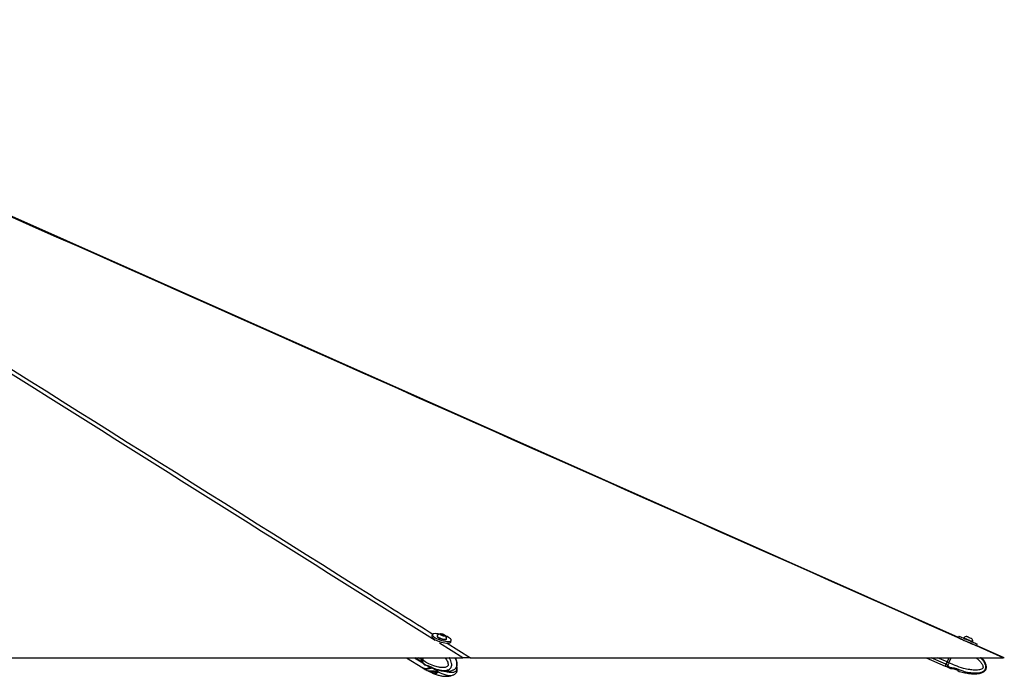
# Paper-space layout '3.5M DUO In Ground Anchor' of a CAD drawing. Header units: millimetres. Extents: x 20 to 26059, y 28 to 17638.
# Tile 70 of 70: x 24179 to 26059, y 6734 to 7988. Entities that reach past the tile are written whole.
import ezdxf

# ---------------------------------------------------------------- set-up
doc = ezdxf.new("R2010")
doc.units = ezdxf.units.MM

psp = doc.layouts.new('3.5M DUO In Ground Anchor')

# ---------------------------------------------------------------- linework, layer by layer
at = {"color": 7, "linetype": 'Continuous', "lineweight": 25, "ltscale": 2}
for p, q in [((24967.38, 6813.18), (24966.39, 6809.98)), ((24976.48, 6811.11), (24976.26, 6810.42)), ((24983.83, 6813.89), (24986.45, 6813.78)), ((24984.28, 6812.75), (24983.83, 6813.89)), ((24987.35, 6811.49), (24984.28, 6812.75)), ((24985.92, 6812.08), (24986.45, 6813.78)), ((24986.45, 6813.78), (24989.52, 6812.52)), ((24989.98, 6811.37), (24987.35, 6811.49)), ((24989.18, 6811.41), (24989.52, 6812.52)), ((24989.52, 6812.52), (24989.98, 6811.37)), ((24994.41, 6804.78), (24994.62, 6805.47)), ((25972.94, 6810.41), (25971.53, 6807.21)), ((25981.76, 6807.36), (25981.47, 6806.69)), ((25996.7, 6805.97), (25996.71, 6805.96)), ((24973, 6803.3), (24972.88, 6802.91)), ((24993.04, 6797.03), (24993.05, 6797.06)), ((25002.29, 6798.81), (25003.29, 6802.01)), ((25998.86, 6799.04), (25999.15, 6799.71)), ((25999.12, 6799.72), (25999.15, 6799.71)), ((26005.95, 6792.06), (26007.36, 6795.27)), ((26059.33, 6769.1), (26006.23, 6792.7)), ((22570.12, 6769.07), (25025.24, 6769.07)), ((24918.2, 6769.07), (24949.06, 6749.8)), ((24933.19, 6769.07), (24949.12, 6759.18)), ((24947.3, 6769.07), (24946.29, 6765.85)), ((24947.56, 6769.07), (24946.53, 6765.78)), ((24948.89, 6764.25), (24950.38, 6769.07)), ((25040.26, 6769.07), (26057.21, 6769.07)), ((25909.99, 6769.07), (25946.38, 6753.05)), ((25953.42, 6769.07), (25949.94, 6761.16)), ((25953.42, 6769.07), (25949.94, 6761.15)), ((25953.6, 6759.55), (25957.79, 6769.07)), ((24948.88, 6764.24), (24946.68, 6765.61)), ((24947.1, 6761.09), (24949.18, 6759.8)), ((24948.89, 6764.25), (24948.88, 6764.24)), ((24949.18, 6759.8), (24949.31, 6759.72)), ((24949.45, 6749.56), (24951.65, 6748.18)), ((24949.5, 6758.94), (24951.7, 6757.58)), ((24951.7, 6757.58), (24952.01, 6757.4)), ((24960.18, 6752.82), (24964.22, 6750.9)), ((24966.89, 6749.62), (24967.79, 6749.32)), ((25946.93, 6752.81), (25950.04, 6751.44)), ((25948.5, 6756.4), (25951.45, 6755.11)), ((25950.04, 6751.44), (25956.58, 6748.84)), ((25953.6, 6759.54), (25950.49, 6760.91)), ((25951.45, 6755.11), (25951.61, 6755.02)), ((25953.6, 6759.55), (25953.6, 6759.54)), ((24951.97, 6747.99), (24951.65, 6748.18)), ((24951.65, 6748.18), (24951.98, 6747.99)), ((24960.76, 6743.93), (24959.35, 6743.76)), ((24960.18, 6743.36), (24964.22, 6741.42)), ((24962.88, 6743.93), (24968.83, 6743.78)), ((24964.76, 6743.88), (24966.15, 6743.02)), ((24966.16, 6743.01), (24974.58, 6741.21)), ((24966.89, 6740.14), (24972.33, 6738.37)), ((24971.78, 6743.39), (24975.81, 6741.45)), ((24976.36, 6740.16), (24974.45, 6738.37)), ((24974.59, 6741.21), (24975.29, 6741.7)), ((24976.45, 6740.29), (24976.36, 6740.16)), ((25956.9, 6748.64), (25956.55, 6748.73)), ((25956.9, 6748.64), (25960.11, 6748.5)), ((25956.9, 6748.64), (25960.11, 6748.47)), ((25962.77, 6748.11), (25968.48, 6746.18)), ((25970.76, 6744.89), (25973.26, 6743.11)), ((25970.76, 6744.87), (25973.26, 6743.1)), ((25973.6, 6742.96), (25973.26, 6743.1))]:
    psp.add_line(p, q, dxfattribs=at)
at = {"color": 8, "linetype": 'Continuous', "lineweight": 25, "ltscale": 2}
for p, q in [((25025.24, 6769.07), (24980.67, 6797.1)), ((24995.86, 6796.98), (25040.26, 6769.07)), ((26057.21, 6769.07), (25994.52, 6796.94)), ((24946.71, 6761.34), (24934.25, 6769.07)), ((24946.29, 6765.85), (24941.11, 6769.07)), ((24946.68, 6765.61), (24947.76, 6769.07)), ((25947.96, 6756.64), (25919.73, 6769.07)), ((25949.94, 6761.16), (25931.96, 6769.07)), ((25950.49, 6760.91), (25954.08, 6769.07)), ((24960.34, 6743.88), (24960.18, 6743.36)), ((24964.22, 6741.42), (24964.95, 6743.77)), ((24967.68, 6742.69), (24966.89, 6740.14)), ((24972.33, 6738.37), (24973.3, 6741.48)), ((24975.46, 6741.61), (24974.45, 6738.37)), ((24976.36, 6740.16), (24976.53, 6740.72))]:
    psp.add_line(p, q, dxfattribs=at)
at = {"color": 7, "linetype": 'Continuous', "lineweight": 25, "ltscale": 2, "flags": 128}
for points in [[(25971.87, 6807.98), (24095.67, 7642.03), (23318.6, 7987.58)], [(24966.39, 6809.98), (24966.32, 6809.52), (24966.66, 6808.34), (24967.68, 6807.01), (24969.33, 6805.58), (24971.57, 6804.1), (24974.3, 6802.63)], [(24981.3, 6814.15), (24978.47, 6814.68), (24975.35, 6815.05), (24972.62, 6815.14), (24970.37, 6814.94), (24968.7, 6814.45), (24967.67, 6813.71), (24967.31, 6812.72), (24967.65, 6811.54), (24968.67, 6810.21), (24970.33, 6808.78), (24972.57, 6807.3), (24975.29, 6805.84)], [(24975.29, 6805.84), (24978.41, 6804.44), (24981.79, 6803.16), (24985.3, 6802.06), (24988.82, 6801.16), (24992.2, 6800.52), (24995.32, 6800.14), (24998.05, 6800.05), (25000.3, 6800.26), (25001.97, 6800.74), (25003, 6801.49), (25003.36, 6802.47), (25003.02, 6803.65), (25002, 6804.98), (25000.34, 6806.41), (24998.1, 6807.89), (24995.37, 6809.36), (24992.38, 6810.71)], [(24976.26, 6810.42), (24976.24, 6810.05), (24976.68, 6809.18), (24977.77, 6808.18), (24979.42, 6807.14), (24981.51, 6806.14), (24983.88, 6805.24), (24986.36, 6804.52), (24988.77, 6804.02), (24990.91, 6803.8)], [(24976.7, 6811.46), (24976.68, 6811.45), (24976.45, 6810.75), (24976.9, 6809.87), (24977.99, 6808.88), (24979.64, 6807.84), (24981.73, 6806.83), (24984.1, 6805.94), (24986.58, 6805.21), (24988.98, 6804.72), (24991.13, 6804.49)], [(24989.69, 6810.73), (24990.86, 6810.82), (24991.42, 6811.18), (24991.29, 6811.76), (24990.5, 6812.47), (24989.16, 6813.21), (24987.47, 6813.86), (24985.7, 6814.33), (24984.11, 6814.53), (24982.95, 6814.45), (24982.38, 6814.09), (24982.51, 6813.51), (24983.3, 6812.8), (24984.64, 6812.06), (24986.33, 6811.4), (24988.1, 6810.94), (24989.69, 6810.73)], [(24991.13, 6804.49), (24992.87, 6804.55), (24994.06, 6804.88), (24994.62, 6805.46), (24994.64, 6805.88)], [(25972.9, 6806.62), (25973.14, 6806.52), (25974.85, 6805.77), (25977.1, 6804.79), (25979.79, 6803.61), (25982.83, 6802.27), (25986.1, 6800.83), (25989.47, 6799.35), (25992.81, 6797.88)], [(25972.94, 6810.41), (25972.96, 6810.41), (25973.43, 6810.21), (25974.55, 6809.72), (25976.26, 6808.98), (25978.51, 6807.99), (25981.2, 6806.81), (25984.24, 6805.47), (25987.51, 6804.04), (25990.88, 6802.56), (25994.22, 6801.09)], [(25981.76, 6807.36), (25981.77, 6807.36), (25982.22, 6807.16), (25983.29, 6806.7), (25984.88, 6806), (25986.89, 6805.12), (25989.16, 6804.13), (25991.52, 6803.08), (25993.81, 6802.08), (25995.85, 6801.18), (25997.49, 6800.45), (25998.61, 6799.95), (25999.12, 6799.72)], [(25988.02, 6809.79), (25988.23, 6809.7), (25989.05, 6809.34), (25990.38, 6808.76), (25992.01, 6808.04), (25993.7, 6807.3), (25995.18, 6806.64), (25996.23, 6806.18), (25996.7, 6805.97)], [(24974.3, 6802.63), (24977.41, 6801.23), (24980.79, 6799.96), (24984.3, 6798.85), (24987.82, 6797.96), (24991.2, 6797.31), (24994.32, 6796.94), (24997.06, 6796.85), (24999.3, 6797.05), (25000.97, 6797.53), (25002.01, 6798.28), (25002.29, 6798.81)], [(24990.91, 6803.8), (24992.65, 6803.85), (24993.84, 6804.18), (24994.4, 6804.77), (24994.41, 6804.78)], [(25982.95, 6802.2), (25984.74, 6801.41), (25986.97, 6800.43), (25989.33, 6799.39), (25991.65, 6798.37), (25993.75, 6797.45), (25994.89, 6796.94)], [(25992.81, 6797.88), (25995.99, 6796.48), (25998.9, 6795.2), (26001.41, 6794.08), (26003.44, 6793.19), (26004.89, 6792.54)], [(25994.22, 6801.09), (25997.4, 6799.68), (26000.31, 6798.4), (26002.82, 6797.29), (26004.85, 6796.39), (26006.31, 6795.74), (26007.15, 6795.36), (26007.36, 6795.27)], [(24946.71, 6761.34), (24948.25, 6759.8), (24949.31, 6759.07)], [(24947.1, 6761.09), (24948.63, 6759.55), (24949.5, 6758.94)], [(24964.22, 6751.38), (24962.18, 6750.16), (24959.67, 6749.03), (24957.18, 6748.34), (24954.78, 6748.11), (24952.52, 6748.34), (24950.45, 6749.01), (24949.26, 6749.68)], [(25947.96, 6756.64), (25947.28, 6755.1), (25946.79, 6753.98), (25946.49, 6753.29), (25946.38, 6753.05), (25946.44, 6753.17)], [(25946.68, 6753.74), (25946.72, 6753.83), (25947.02, 6754.5), (25947.5, 6755.6), (25948.15, 6757.09)], [(25949.94, 6761.16), (25949.65, 6760.5), (25949.36, 6759.85), (25949.09, 6759.22), (25948.82, 6758.61), (25948.57, 6758.05), (25948.34, 6757.52), (25948.14, 6757.05), (25947.96, 6756.64)], [(25949.94, 6761.15), (25949.68, 6760.56), (25949.42, 6759.98), (25949.17, 6759.41), (25948.93, 6758.87), (25948.71, 6758.36), (25948.5, 6757.89), (25948.32, 6757.46), (25948.15, 6757.09)], [(25948.5, 6756.4), (25948.68, 6756.81), (25948.89, 6757.28), (25949.12, 6757.8), (25949.37, 6758.37), (25949.63, 6758.97), (25949.91, 6759.6), (25950.2, 6760.25), (25950.49, 6760.91)]]:
    psp.add_lwpolyline(points, dxfattribs=at)
at = {"color": 8, "linetype": 'Continuous', "lineweight": 25, "ltscale": 2, "flags": 128}
for points in [[(24946.53, 6765.78), (24946.53, 6765.78), (24946.54, 6765.74), (24946.57, 6765.7), (24946.62, 6765.65), (24946.68, 6765.61)], [(24949.31, 6759.72), (24950.84, 6758.18), (24951.7, 6757.58)], [(24966.18, 6749.85), (24964.37, 6748.78), (24961.86, 6747.66), (24959.37, 6746.97), (24956.98, 6746.74), (24954.72, 6746.96), (24952.66, 6747.64), (24951.97, 6747.99)], [(25948.5, 6756.4), (25947.83, 6754.86), (25947.34, 6753.73), (25947.03, 6753.04), (25946.93, 6752.81), (25946.93, 6752.81)], [(25951.61, 6755.02), (25950.94, 6753.49), (25950.45, 6752.36), (25950.15, 6751.67), (25950.04, 6751.44), (25950.04, 6751.44)]]:
    psp.add_lwpolyline(points, dxfattribs=at)
at = {"color": 7, "linetype": 'Continuous', "lineweight": 25, "ltscale": 4}
for centre, radius, start, end in [((24984.19, 6803.92), 10.63, 93.85383, 134.82812), ((24984.19, 6803.92), 10.63, 10.61817, 51.59245), ((25988.53, 6799.17), 10.63, 92.78541, 129.58306), ((25988.53, 6799.17), 10.63, 2.9064, 39.70404), ((24950.91, 6764), 4.97, 158.15063, 212.3714), ((24951.3, 6763.76), 4.97, 158.15634, 212.37169), ((24955.02, 6761.39), 13.03, 242.8089, 307.72695), ((25948.68, 6756.93), 0.554, 162.45525, 251.35225), ((25913.76, 6677.83), 90.84, 66.15155, 66.52967), ((24971.44, 6752.59), 9.41, 249.12614, 274.32459)]:
    psp.add_arc(centre, radius, start, end, dxfattribs=at)
at = {"color": 8, "linetype": 'Continuous', "lineweight": 25, "ltscale": 2}
for points, knots in [([(24972.86, 6802.01), (24700.92, 6973.01), (24137.71, 7327.16), (23509.32, 7722.26), (23153.51, 7946.57), (23088.48, 7987.57)], [0, 0, 0, 0, 0.4327966, 0.8963363, 1, 1, 1, 1]), ([(23101.7, 7987.57), (23187.95, 7933.37), (23439.94, 7775.03), (24022.77, 7408.67), (24558.73, 7071.77), (24929.12, 6838.93), (24968.48, 6814.19)], [0, 0, 0, 0, 0.1384837, 0.4045671, 0.9367365, 1, 1, 1, 1]), ([(25982.98, 6802.07), (25598.37, 6973.05), (24801.79, 7327.18), (23913.07, 7722.26), (23409.05, 7946.57), (23316.94, 7987.57)], [0, 0, 0, 0, 0.4327685, 0.8963311, 1, 1, 1, 1]), ([(24991.66, 6769.07), (24992.59, 6767.76), (24994.45, 6765.13), (24996.48, 6761.1), (24997.52, 6757.76), (24997.7, 6755.61), (24997.49, 6754.53), (24997.1, 6753.69), (24996.1, 6752.49), (24994.18, 6751.38), (24990.37, 6750.22), (24985.16, 6750.04), (24977.87, 6751.07), (24968.69, 6753.78), (24958.68, 6758.22), (24951.85, 6762.42), (24948.89, 6764.25)], [0, 0, 0, 0, 0.0627858, 0.1260984, 0.1680983, 0.1877365, 0.2008607, 0.2063681, 0.2228683, 0.2636222, 0.3041182, 0.4074643, 0.5074124, 0.6485574, 0.8476062, 1, 1, 1, 1]), ([(24949.31, 6759.72), (24949.31, 6759.72), (24949.31, 6755.38), (24961.33, 6755.03), (24969.45, 6748.39), (24979.7, 6745.84), (24987.6, 6744.58), (24993.54, 6744.8), (24998.28, 6746.22), (25001.13, 6747.98), (25002.84, 6750.21), (25003.81, 6752.33), (25004.37, 6754.89), (25004.16, 6758.83), (25002.75, 6763.45), (25001.06, 6767.02), (24999.81, 6768.82), (24999.63, 6769.07)], [0, 0, 0, 0, 0.0000013, 0.1369484, 0.3219727, 0.454789, 0.5510111, 0.6554736, 0.7007445, 0.7555166, 0.7875142, 0.8014205, 0.8346297, 0.8697288, 0.9237368, 0.9895033, 1, 1, 1, 1]), ([(25008.92, 6746.64), (25009.84, 6747.19), (25011.41, 6748.11), (25012.89, 6750.2), (25013.84, 6752.31), (25014.4, 6754.87), (25014.31, 6758.81), (25013.19, 6763.43), (25011.84, 6767.01), (25010.82, 6768.81), (25010.67, 6769.07)], [0, 0, 0, 0, 0.1579452, 0.2680074, 0.315851, 0.430082, 0.5508227, 0.7366045, 0.9628422, 1, 1, 1, 1]), ([(25951.61, 6755.02), (25951.61, 6755.02), (25951.61, 6750.68), (25967.19, 6750.31), (25977.78, 6743.66), (25991.18, 6741.08), (26001.56, 6739.81), (26009.44, 6740.02), (26015.77, 6741.43), (26019.65, 6743.19), (26022.01, 6745.41), (26023.37, 6747.53), (26024.16, 6750.09), (26023.94, 6754.02), (26022.2, 6758.69), (26018.93, 6763.59), (26015.98, 6767.15), (26014.1, 6768.8), (26013.79, 6769.07)], [0, 0, 0, 0, 0.00000117, 0.12816376, 0.30131355, 0.42560849, 0.51565452, 0.61341483, 0.65578137, 0.70703847, 0.73698212, 0.74999665, 0.78107396, 0.81392247, 0.86446216, 0.92600991, 0.98779689, 1, 1, 1, 1]), ([(26005.71, 6769.07), (26007.51, 6767.54), (26010.68, 6764.84), (26014.61, 6760.34), (26017.27, 6756.31), (26018.59, 6752.97), (26018.78, 6750.82), (26018.47, 6749.74), (26017.92, 6748.9), (26016.56, 6747.7), (26013.96, 6746.59), (26008.84, 6745.45), (26001.85, 6745.27), (25992.11, 6746.32), (25979.88, 6749.04), (25966.58, 6753.5), (25957.53, 6757.72), (25953.6, 6759.55)], [0, 0, 0, 0, 0.0764676, 0.1351447, 0.1935698, 0.2323259, 0.2504478, 0.2625596, 0.2676444, 0.2828686, 0.320475, 0.3578455, 0.4532146, 0.5454454, 0.6756924, 0.8593736, 1, 1, 1, 1]), ([(25012.84, 6749.88), (25013.05, 6749.11), (25013.4, 6747.81), (25013.45, 6746.01), (25013.23, 6744.94), (25012.85, 6744.1), (25011.92, 6742.9), (25010.17, 6741.8), (25006.72, 6740.66), (25002.06, 6740.51), (24996.37, 6741.36), (24992.74, 6742.68), (24990.93, 6743.33)], [0, 0, 0, 0, 0.0631321, 0.1051774, 0.1332796, 0.1450768, 0.1804037, 0.2676583, 0.3543635, 0.5756468, 0.7896446, 1, 1, 1, 1]), ([(24969.04, 6748.75), (24970.83, 6747.41), (24976.01, 6743.54), (24984.07, 6739.26), (24992.37, 6736.25), (24999.22, 6735.07), (25004.4, 6735.14), (25007.47, 6736.33), (25008.39, 6736.69)], [0, 0, 0, 0, 0.1477131, 0.4275864, 0.6284945, 0.7740394, 0.9320562, 1, 1, 1, 1])]:
    psp.add_open_spline(points, degree=3, knots=knots, dxfattribs=at)
at = {"color": 7, "linetype": 'Continuous', "lineweight": 25, "ltscale": 2}
for points, knots in [([(25008.98, 6746.55), (25009.63, 6746.94), (25010.78, 6747.63), (25012.22, 6748.99), (25013.41, 6750.51), (25014.26, 6752.32), (25014.77, 6754.38), (25014.92, 6756.66), (25014.72, 6759.09), (25014.18, 6761.49), (25013.29, 6764.36), (25012.32, 6766.93), (25011.43, 6768.59), (25011.17, 6769.07)], [0, 0, 0, 0, 0.0960909, 0.1696263, 0.2418467, 0.3172202, 0.3973916, 0.4819708, 0.5741253, 0.6716121, 0.7640761, 0.9314774, 1, 1, 1, 1]), ([(25040.26, 6769.07), (25039.21, 6769.07), (25037.79, 6769.07), (25034.71, 6769.07), (25031.74, 6769.07), (25028.32, 6769.07), (25026.07, 6769.07), (25025.24, 6769.07)], [0, 0, 0, 0, 0.32618295, 0.44477597, 0.66029937, 0.87594448, 1, 1, 1, 1]), ([(25973.59, 6742.97), (25973.7, 6742.93), (25977.17, 6741.83), (25983.7, 6740.43), (25992.65, 6738.92), (26000.24, 6738.34), (26006.47, 6738.44), (26011.46, 6739.05), (26015.34, 6740.02), (26018.57, 6741.31), (26021.22, 6742.95), (26023.23, 6744.99), (26024.55, 6747.24), (26025.37, 6750.21), (26025.19, 6753.45), (26024.27, 6756.77), (26022.84, 6759.98), (26020.56, 6763.66), (26018.22, 6766.78), (26016.52, 6768.55), (26016.02, 6769.07)], [0, 0, 0, 0, 0.0042579, 0.1386669, 0.2535904, 0.3494576, 0.4277049, 0.4905148, 0.5402469, 0.5792707, 0.6228732, 0.6575495, 0.6870546, 0.7214621, 0.7731645, 0.8084229, 0.8521589, 0.9063259, 0.9728177, 1, 1, 1, 1]), ([(26059.31, 6769.07), (26059.3, 6769.07), (26059.26, 6769.07), (26058.41, 6769.07), (26057.53, 6769.07), (26057.21, 6769.07)], [0, 0, 0, 0, 0.3207449, 0.7519461, 1, 1, 1, 1]), ([(24946.53, 6765.78), (24946.45, 6765.47), (24946.22, 6764.56), (24946.09, 6763.57), (24946.26, 6763.06), (24946.27, 6763.04)], [0, 0, 0, 0, 0.3350011, 0.9747183, 1, 1, 1, 1]), ([(24946.27, 6763.04), (24946.38, 6762.53), (24946.53, 6761.83), (24946.91, 6761.31), (24947.01, 6761.17)], [0, 0, 0, 0, 0.738492, 1, 1, 1, 1]), ([(24948.88, 6764.24), (24948.73, 6763.63), (24948.42, 6762.41), (24948.58, 6760.89), (24948.95, 6760.11), (24949.17, 6759.82), (24949.18, 6759.8)], [0, 0, 0, 0, 0.3502821, 0.7006099, 0.9859089, 1, 1, 1, 1]), ([(24952, 6757.4), (24954.4, 6755.92), (24956.81, 6754.45), (24959.36, 6753.2), (24959.37, 6753.2)], [0, 0, 0, 0, 0.9975728, 1, 1, 1, 1]), ([(24959.33, 6753.22), (24959.32, 6753.23), (24959.28, 6753.24), (24959.55, 6753.13), (24959.97, 6752.93), (24960.18, 6752.82)], [0, 0, 0, 0, 0.1592818, 0.588318, 1, 1, 1, 1]), ([(24964.22, 6750.9), (24964.45, 6750.79), (24964.91, 6750.58), (24965.76, 6750.16), (24966.43, 6749.83), (24966.8, 6749.66), (24966.89, 6749.62)], [0, 0, 0, 0, 0.2994876, 0.5988895, 0.9021909, 1, 1, 1, 1]), ([(24967.77, 6749.27), (24968.72, 6748.87), (24970.9, 6747.94), (24974.23, 6746.76), (24978, 6745.59), (24982, 6744.56), (24986.63, 6743.69), (24991.79, 6743.15), (24997.09, 6743.16), (25002.33, 6744.02), (25006.04, 6744.96), (25007.87, 6746.07), (25008.19, 6746.27)], [0, 0, 0, 0, 0.08119, 0.1865952, 0.2745229, 0.3774059, 0.4934653, 0.6193194, 0.7551712, 0.8645899, 0.9762799, 1, 1, 1, 1]), ([(25009.04, 6737.02), (25009.67, 6737.4), (25010.8, 6738.07), (25012.21, 6739.41), (25013.4, 6740.92), (25014.25, 6742.73), (25014.77, 6744.79), (25014.92, 6747.07), (25014.71, 6749.49), (25014.37, 6751.19), (25014.11, 6752.05), (25014.09, 6752.11)], [0, 0, 0, 0, 0.1366537, 0.2454203, 0.3522213, 0.4637552, 0.5822961, 0.7073834, 0.8437297, 0.9881456, 1, 1, 1, 1]), ([(25946.69, 6753.75), (25946.68, 6753.72), (25946.65, 6753.65), (25946.63, 6753.61), (25946.62, 6753.59), (25946.61, 6753.57), (25946.61, 6753.55), (25946.6, 6753.52), (25946.58, 6753.46), (25946.57, 6753.37), (25946.58, 6753.22), (25946.65, 6753.04), (25946.77, 6752.89), (25946.88, 6752.84), (25946.92, 6752.82)], [0, 0, 0, 0, 0.2062395, 0.489234, 0.640316, 0.696492, 0.7219181, 0.7393962, 0.7561824, 0.786306, 0.8261855, 0.895659, 0.9595359, 1, 1, 1, 1]), ([(25953.6, 6759.54), (25953.31, 6758.93), (25952.74, 6757.71), (25952, 6756.19), (25951.61, 6755.41), (25951.46, 6755.12), (25951.45, 6755.11)], [0, 0, 0, 0, 0.3502889, 0.7005729, 0.9859204, 1, 1, 1, 1]), ([(24951.97, 6747.99), (24954.31, 6746.55), (24956.73, 6745.05), (24959.26, 6743.81), (24959.34, 6743.77)], [0, 0, 0, 0, 0.96964642, 1, 1, 1, 1]), ([(24960.18, 6743.36), (24959.98, 6743.46), (24959.59, 6743.66), (24959.31, 6743.78), (24959.32, 6743.77), (24959.33, 6743.77)], [0, 0, 0, 0, 0.387245, 0.773748, 1, 1, 1, 1]), ([(24960.76, 6743.93), (24960.88, 6743.96), (24961.12, 6744.03), (24961.84, 6744.04), (24962.48, 6743.98), (24962.84, 6743.94), (24962.88, 6743.93)], [0, 0, 0, 0, 0.3187253, 0.6376008, 0.9546366, 1, 1, 1, 1]), ([(24966.89, 6740.14), (24966.59, 6740.28), (24966, 6740.56), (24965.09, 6741.01), (24964.51, 6741.29), (24964.25, 6741.41), (24964.22, 6741.42)], [0, 0, 0, 0, 0.319507, 0.6395698, 0.9470964, 1, 1, 1, 1]), ([(24967.7, 6739.83), (24968.63, 6739.43), (24970.88, 6738.45), (24974.42, 6737.2), (24979.19, 6735.72), (24985.33, 6734.28), (24991.92, 6733.54), (24998.38, 6733.72), (25003.19, 6734.64), (25006.64, 6735.78), (25008, 6736.54), (25008.36, 6736.74)], [0, 0, 0, 0, 0.0788453, 0.1924517, 0.2899295, 0.4526639, 0.6532889, 0.7682627, 0.9023119, 0.9736321, 1, 1, 1, 1]), ([(24968.83, 6743.78), (24969.19, 6743.8), (24969.91, 6743.83), (24970.98, 6743.7), (24971.51, 6743.49), (24971.78, 6743.39)], [0, 0, 0, 0, 0.3375378, 0.6755441, 1, 1, 1, 1]), ([(24974.45, 6738.37), (24974.32, 6738.32), (24974.07, 6738.21), (24973.32, 6738.2), (24972.67, 6738.31), (24972.33, 6738.37)], [0, 0, 0, 0, 0.32224147, 0.64444996, 1, 1, 1, 1]), ([(24975.81, 6741.45), (24976, 6741.34), (24976.38, 6741.12), (24976.59, 6740.75), (24976.51, 6740.53), (24976.49, 6740.44)], [0, 0, 0, 0, 0.3788439, 0.7575638, 1, 1, 1, 1]), ([(25008.23, 6746.2), (25008.29, 6746.22), (25008.54, 6746.3), (25008.76, 6746.49), (25008.92, 6746.64)], [0, 0, 0, 0, 0.246701, 1, 1, 1, 1]), ([(25008.39, 6736.69), (25008.4, 6736.7), (25008.61, 6736.77), (25008.8, 6736.95), (25008.99, 6737.12)], [0, 0, 0, 0, 0.0344979, 1, 1, 1, 1]), ([(25956.54, 6748.73), (25956.53, 6748.73), (25956.5, 6748.74), (25956.69, 6748.7), (25956.87, 6748.65), (25956.9, 6748.64)], [0, 0, 0, 0, 0.29386851, 0.91166933, 1, 1, 1, 1]), ([(25956.56, 6748.73), (25956.63, 6748.71), (25956.71, 6748.69), (25956.87, 6748.64), (25956.9, 6748.64)], [0, 0, 0, 0, 0.8645743, 1, 1, 1, 1]), ([(25960.11, 6748.5), (25960.34, 6748.52), (25960.8, 6748.55), (25961.76, 6748.42), (25962.44, 6748.21), (25962.77, 6748.11)], [0, 0, 0, 0, 0.33757408, 0.67553418, 1, 1, 1, 1]), ([(25962.77, 6748.08), (25962.46, 6748.18), (25961.83, 6748.37), (25960.94, 6748.5), (25960.39, 6748.51), (25960.15, 6748.48), (25960.11, 6748.47)], [0, 0, 0, 0, 0.3056264, 0.6107396, 0.9305441, 1, 1, 1, 1]), ([(25968.48, 6746.18), (25968.78, 6746.07), (25969.38, 6745.86), (25970.13, 6745.43), (25970.56, 6745.11), (25970.72, 6744.94), (25970.76, 6744.89)], [0, 0, 0, 0, 0.2994712, 0.5988499, 0.9021438, 1, 1, 1, 1]), ([(25970.76, 6744.87), (25970.61, 6745.01), (25970.31, 6745.29), (25969.55, 6745.74), (25968.9, 6746.01), (25968.54, 6746.13), (25968.48, 6746.14)], [0, 0, 0, 0, 0.3195009, 0.6395886, 0.9470803, 1, 1, 1, 1]), ([(25973.26, 6743.11), (25973.4, 6743.05), (25973.62, 6742.95), (25973.6, 6742.96), (25973.59, 6742.96)], [0, 0, 0, 0, 0.6283707, 1, 1, 1, 1]), ([(25973.26, 6743.1), (25973.4, 6743.04), (25973.61, 6742.95), (25973.59, 6742.96), (25973.59, 6742.96)], [0, 0, 0, 0, 0.6613234, 1, 1, 1, 1])]:
    psp.add_open_spline(points, degree=3, knots=knots, dxfattribs=at)

doc.saveas('drawing.dxf')
